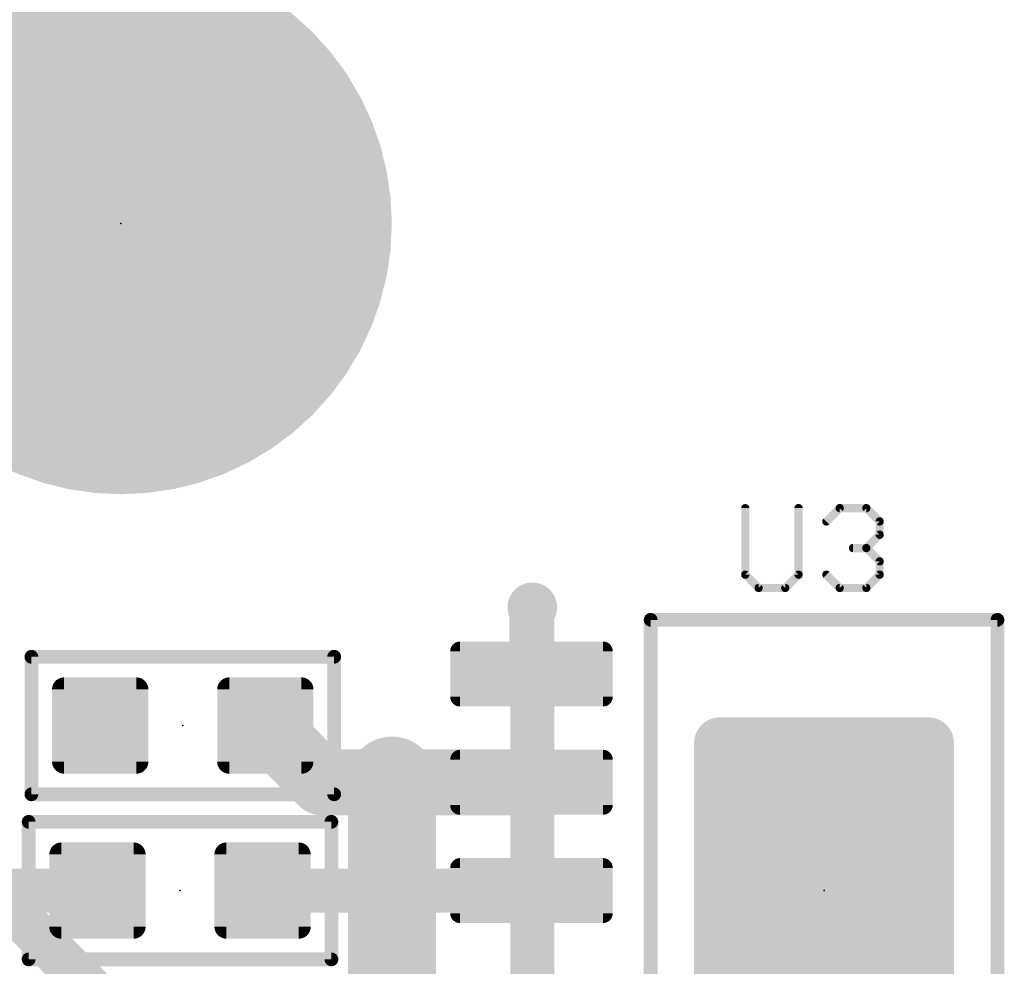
# Model space of a CAD drawing. Extents: x -10 to 150, y -20 to 180.
# Tile 54 of 70: x 5 to 14, y 153 to 161. Entities that reach past the tile are written whole.
import ezdxf

# ---------------------------------------------------------------- set-up
doc = ezdxf.new("R2010")
doc.units = 0
for name, color, linetype in [('1', 12, 'CONTINUOUS'), ('16', 132, 'CONTINUOUS'), ('17', 110, 'CONTINUOUS'), ('18', 110, 'CONTINUOUS'), ('21', 253, 'CONTINUOUS'), ('23', 53, 'CONTINUOUS'), ('25', 253, 'CONTINUOUS')]:
    doc.layers.add(name, color=color, linetype=linetype)

# ---------------------------------------------------------------- blocks, each defined once
blk = doc.blocks.new('RECT142240X142240R25')
at = {"const_width": 0.1111}
blk.add_lwpolyline([(0.3889, -0.3334), (0.3889, 0.3334, 0.4142), (0.3334, 0.3889), (-0.3334, 0.3889, 0.4142), (-0.3889, 0.3334), (-0.3889, -0.3334, 0.4142), (-0.3334, -0.3889), (0.3334, -0.3889, 0.4142)], format="xyb", close=True, dxfattribs=at)
blk.add_solid([(-0.3588, -0.3588), (0.3588, -0.3588), (-0.3588, 0.3588), (0.3588, 0.3588)])
blk = doc.blocks.new('ROUNDP')
at = {"const_width": 0.5}
blk.add_lwpolyline([(0, -0.25, 1), (0, 0.25, 1), (0, -0.25)], format="xyb", dxfattribs=at)
blk = doc.blocks.new('RECT240000X96000R30')
at = {"const_width": 0.09}
blk.add_lwpolyline([(0.705, -0.21), (0.705, 0.21, 0.4142), (0.66, 0.255), (-0.66, 0.255, 0.4142), (-0.705, 0.21), (-0.705, -0.21, 0.4142), (-0.66, -0.255), (0.66, -0.255, 0.4142)], format="xyb", close=True, dxfattribs=at)
blk.add_solid([(-0.6825, -0.2325), (0.6825, -0.2325), (-0.6825, 0.2325), (0.6825, 0.2325)])
blk = doc.blocks.new('RECT384000X512000R20')
at = {"const_width": 0.24}
blk.add_lwpolyline([(1.08, -1.36), (1.08, 1.36, 0.4142), (0.96, 1.48), (-0.96, 1.48, 0.4142), (-1.08, 1.36), (-1.08, -1.36, 0.4142), (-0.96, -1.48), (0.96, -1.48, 0.4142)], format="xyb", close=True, dxfattribs=at)
blk.add_solid([(-0.9854, -1.3854), (0.9854, -1.3854), (-0.9854, 1.3854), (0.9854, 1.3854)])
blk = doc.blocks.new('ROUNDV')
at = {"const_width": 0.5}
blk.add_lwpolyline([(0, -0.25, 1), (0, 0.25, 1), (0, -0.25)], format="xyb", dxfattribs=at)

msp = doc.modelspace()

# ---------------------------------------------------------------- linework, layer by layer
at = {"layer": '1'}
for points, const_width in [([(9.2964, 155.956), (9.2888, 155.9484)], 0.4064), ([(9.2888, 155.9484), (9.2888, 155.3398)], 0.4064), ([(7.3566, 154.3398), (6.8326, 154.8638)], 0.6096), ([(8.017, 154.3398), (7.3566, 154.3398)], 0.6096), ([(9.2888, 154.3398), (8.017, 154.3398)], 0.6096), ([(8.017, 154.3398), (8.001, 154.3558)], 0.4064), ([(4.318, 153.3398), (5.2832, 153.3398)], 0.4064), ([(9.2888, 153.3398), (6.8072, 153.3398)], 0.4064)]:
    msp.add_lwpolyline(points, dxfattribs=dict(at, const_width=const_width))
for points, const_width in [([(9.3904, 155.9484, 1), (9.1872, 155.9484)], 0.2032), ([(9.217, 156.0202, 1), (9.3606, 155.8766)], 0.2032), ([(9.3682, 155.8842, 1), (9.2246, 156.0278)], 0.2032), ([(9.1872, 155.3398, 1), (9.3904, 155.3398)], 0.2032), ([(6.9404, 154.9716, 1), (6.7248, 154.756)], 0.3048), ([(7.3566, 154.4922, 1), (7.3566, 154.1874)], 0.3048), ([(7.2488, 154.232, 1), (7.4644, 154.4476)], 0.3048), ([(8.017, 154.4922, 1), (8.017, 154.1874)], 0.3048), ([(8.017, 154.1874, 1), (8.017, 154.4922)], 0.3048), ([(9.2888, 154.1874, 1), (9.2888, 154.4922)], 0.3048), ([(8.0728, 154.4276, 1), (7.9292, 154.284)], 0.2032), ([(7.9452, 154.268, 1), (8.0888, 154.4116)], 0.2032), ([(5.2832, 153.2382, 1), (5.2832, 153.4414)], 0.2032), ([(6.8072, 153.4414, 1), (6.8072, 153.2382)], 0.2032), ([(9.2888, 153.2382, 1), (9.2888, 153.4414)], 0.2032)]:
    msp.add_lwpolyline(points, format="xyb", dxfattribs=dict(at, const_width=const_width))
at = {"layer": '16'}
for points, const_width in [([(9.2964, 151.3332), (9.2964, 155.956)], 0.4064), ([(8.001, 151.2062), (8.001, 154.3558)], 0.8128), ([(12.0396, 145.6182), (4.318, 153.3398)], 0.4064)]:
    msp.add_lwpolyline(points, dxfattribs=dict(at, const_width=const_width))
for points, const_width in [([(9.398, 155.956, 1), (9.1948, 155.956)], 0.2032), ([(8.2042, 154.3558, 1), (7.7978, 154.3558)], 0.4064)]:
    msp.add_lwpolyline(points, format="xyb", dxfattribs=dict(at, const_width=const_width))
at = {"layer": '21', "const_width": 0.0635}
for points in [[(10.4206, 155.8398, 1), (10.357, 155.8398)], [(10.3888, 155.8715, 1), (10.3888, 155.8081)], [(13.6206, 155.8398, 1), (13.5571, 155.8398)], [(13.5888, 155.8081, 1), (13.5888, 155.8715)], [(4.6736, 155.5306, 1), (4.6736, 155.4671)], [(4.7054, 155.4988, 1), (4.6419, 155.4988)], [(7.4993, 155.4988, 1), (7.4359, 155.4988)], [(7.4676, 155.4671, 1), (7.4676, 155.5306)], [(4.6736, 154.2605, 1), (4.6736, 154.1971)], [(7.4676, 154.1971, 1), (7.4676, 154.2605)], [(4.6419, 154.2288, 1), (4.7054, 154.2288)], [(7.4359, 154.2288, 1), (7.4993, 154.2288)], [(4.6482, 154.0066, 1), (4.6482, 153.9431)], [(4.6799, 153.9748, 1), (4.6165, 153.9748)], [(7.474, 153.9748, 1), (7.4105, 153.9748)], [(7.4422, 153.9431, 1), (7.4422, 154.0066)], [(4.6482, 152.7365, 1), (4.6482, 152.6731)], [(7.4422, 152.6731, 1), (7.4422, 152.7365)], [(4.6165, 152.7048, 1), (4.6799, 152.7048)], [(7.4105, 152.7048, 1), (7.474, 152.7048)]]:
    msp.add_lwpolyline(points, format="xyb", dxfattribs=at)
at = {"layer": '21', "const_width": 0.127}
for points in [[(13.5888, 155.8398), (10.3888, 155.8398)], [(10.3888, 155.8398), (10.3888, 150.8398)], [(13.5888, 151.4398), (13.5888, 155.8398)], [(4.6736, 155.4988), (7.4676, 155.4988)], [(4.6736, 154.2288), (4.6736, 155.4988)], [(7.4676, 155.4988), (7.4676, 154.2288)], [(7.4676, 154.2288), (4.6736, 154.2288)], [(4.6482, 153.9748), (7.4422, 153.9748)], [(4.6482, 152.7048), (4.6482, 153.9748)], [(7.4422, 153.9748), (7.4422, 152.7048)], [(7.4422, 152.7048), (4.6482, 152.7048)]]:
    msp.add_lwpolyline(points, dxfattribs=at)
at = {"layer": '23'}
for p in [(5.5, 159.5), (6.0706, 154.8638), (6.0452, 153.3398), (11.9888, 153.3398)]:
    msp.add_point(p, dxfattribs=at)
at = {"layer": '25', "const_width": 0.0762}
for points in [[(11.2621, 156.8715), (11.2621, 156.2572)], [(11.7536, 156.2572), (11.7536, 156.8715)], [(12.0105, 156.7487), (12.1334, 156.8715)], [(12.1334, 156.8715), (12.3791, 156.8715)], [(12.3791, 156.8715), (12.502, 156.7487)], [(12.502, 156.7487), (12.502, 156.6258)], [(12.502, 156.6258), (12.3791, 156.5029)], [(12.3791, 156.5029), (12.2563, 156.5029)], [(12.3791, 156.5029), (12.502, 156.38)], [(12.502, 156.38), (12.502, 156.2572)], [(11.2621, 156.2572), (11.385, 156.1343)], [(11.6307, 156.1343), (11.7536, 156.2572)], [(12.1334, 156.1343), (12.0105, 156.2572)], [(12.502, 156.2572), (12.3791, 156.1343)], [(11.385, 156.1343), (11.6307, 156.1343)], [(12.3791, 156.1343), (12.1334, 156.1343)]]:
    msp.add_lwpolyline(points, dxfattribs=at)
at = {"layer": '25', "const_width": 0.0381}
for points in [[(11.2812, 156.8715, 1), (11.2431, 156.8715)], [(11.7726, 156.8715, 1), (11.7345, 156.8715)], [(12.1334, 156.8906, 1), (12.1334, 156.8525)], [(12.1469, 156.8581, 1), (12.1199, 156.885)], [(12.3926, 156.885, 1), (12.3657, 156.8581)], [(12.3791, 156.8525, 1), (12.3791, 156.8906)], [(11.997, 156.7621, 1), (12.024, 156.7352)], [(12.5211, 156.7487, 1), (12.483, 156.7487)], [(12.4885, 156.7352, 1), (12.5155, 156.7621)], [(12.5155, 156.6123, 1), (12.4885, 156.6393)], [(12.483, 156.6258, 1), (12.5211, 156.6258)], [(12.2563, 156.522, 1), (12.2563, 156.4839)], [(12.3926, 156.5164, 1), (12.3657, 156.4894)], [(12.3657, 156.5164, 1), (12.3926, 156.4894)], [(12.3791, 156.4839, 1), (12.3791, 156.522)], [(12.5211, 156.38, 1), (12.483, 156.38)], [(12.4885, 156.3666, 1), (12.5155, 156.3935)], [(11.2756, 156.2706, 1), (11.2486, 156.2437)], [(11.7671, 156.2437, 1), (11.7401, 156.2706)], [(12.024, 156.2706, 1), (11.997, 156.2437)], [(12.5155, 156.2437, 1), (12.4885, 156.2706)], [(11.2431, 156.2572, 1), (11.2812, 156.2572)], [(11.7345, 156.2572, 1), (11.7726, 156.2572)], [(12.483, 156.2572, 1), (12.5211, 156.2572)], [(11.385, 156.1533, 1), (11.385, 156.1153)], [(11.3715, 156.1208, 1), (11.3984, 156.1478)], [(11.6172, 156.1478, 1), (11.6442, 156.1208)], [(11.6307, 156.1153, 1), (11.6307, 156.1533)], [(12.1334, 156.1533, 1), (12.1334, 156.1153)], [(12.1199, 156.1208, 1), (12.1469, 156.1478)], [(12.3657, 156.1478, 1), (12.3926, 156.1208)], [(12.3791, 156.1153, 1), (12.3791, 156.1533)]]:
    msp.add_lwpolyline(points, format="xyb", dxfattribs=at)

# ---------------------------------------------------------------- block references
at = {"layer": '1', "rotation": 180}
for name, p in [('RECT240000X96000R30', (9.2888, 155.3398)), ('RECT384000X512000R20', (11.9888, 153.3398)), ('RECT240000X96000R30', (9.2888, 154.3398)), ('RECT240000X96000R30', (9.2888, 153.3398))]:
    msp.add_blockref(name, p, dxfattribs=at)
at = {"layer": '1'}
for p in [(5.3086, 154.8638), (6.8326, 154.8638), (5.2832, 153.3398), (6.8072, 153.3398)]:
    msp.add_blockref('RECT142240X142240R25', p, dxfattribs=at)
at = {"layer": '17', "xscale": 5, "yscale": 5}
msp.add_blockref('ROUNDP', (5.5, 159.5), dxfattribs=at)
msp.add_blockref('ROUNDP', (5.5, 159.5), dxfattribs=at)
at = {"layer": '18', "xscale": 0.4572, "yscale": 0.4572}
for p in [(9.2964, 155.956), (9.2964, 155.956), (11.176, 154.5844), (11.176, 154.5844), (11.8618, 154.5844), (11.8618, 154.5844), (12.7, 154.5844), (12.7, 154.5844), (8.001, 154.3558), (8.001, 154.3558), (12.1666, 153.8986), (12.1666, 153.8986), (11.3284, 153.8224), (11.3284, 153.8224), (12.7762, 153.797), (12.7762, 153.797), (11.1252, 153.0096), (11.1252, 153.0096), (11.8872, 153.035), (11.8872, 153.035), (12.6746, 153.0604), (12.6746, 153.0604)]:
    msp.add_blockref('ROUNDV', p, dxfattribs=at)

doc.saveas('drawing.dxf')
